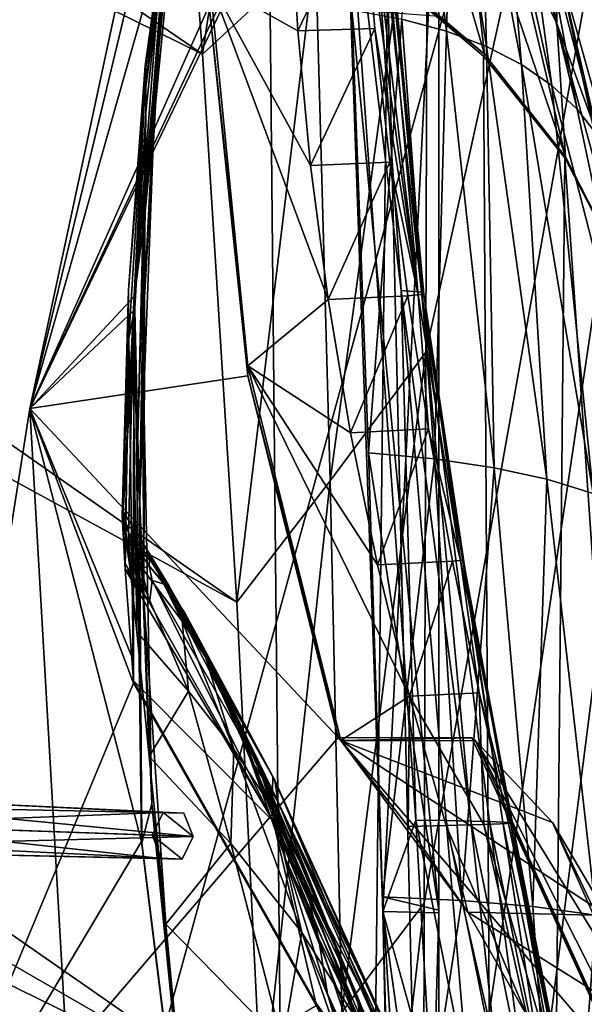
# Model space of a CAD drawing. Header units: metres. Extents: x -1004 to 0, y -808 to 0.
# Tile 113 of 135: x -84 to -42, y -238 to -164. Entities that reach past the tile are written whole.
import ezdxf

# ---------------------------------------------------------------- set-up
doc = ezdxf.new("R2010")
doc.units = ezdxf.units.M

msp = doc.modelspace()

# ---------------------------------------------------------------- linework, layer by layer
at = {"layer": 'top01'}
for points in [[(-5.519217, -35.401562, 163.059708), (-38.838268, -744.103516, 163.059708), (-52.518909, -738.401428, 163.059708)], [(-52.518909, -738.401428, 163.059708), (-52.518909, -65.543846, 163.059708), (-5.519217, -35.401562, 163.059708)], [(-5.519217, -35.401562, 2063.059814), (-52.518909, -65.543846, 2063.059814), (-52.518909, -738.401428, 2063.059814)], [(-38.838268, -744.103516, 2063.059814), (-5.519217, -35.401562, 2063.059814), (-52.518909, -738.401428, 2063.059814)], [(-52.518909, -738.401428, 163.059708), (-52.518909, -397.134613, 182.490646), (-52.518909, -65.543846, 163.059708)], [(-52.518909, -397.134613, 182.490646), (-52.518909, -313.811188, 184.444244), (-52.518909, -65.543846, 163.059708)], [(-52.518909, -65.543846, 163.059708), (-52.518909, -313.811188, 184.444244), (-52.518909, -230.718582, 189.861099)], [(-52.518909, -230.718582, 189.861099), (-52.518909, -148.071564, 198.713043), (-52.518909, -65.543846, 163.059708)], [(-52.518909, -65.543846, 2063.059814), (-52.518909, -163.642868, 2029.060913), (-52.518909, -230.515762, 2035.961548)], [(-52.518909, -230.515762, 2035.961548), (-52.518909, -297.582825, 2040.610718), (-52.518909, -65.543846, 2063.059814)], [(-52.518909, -297.582825, 2040.610718), (-52.518909, -364.768219, 2043.003296), (-52.518909, -65.543846, 2063.059814)], [(-52.518909, -65.543846, 2063.059814), (-52.518909, -364.768219, 2043.003296), (-52.518909, -431.996094, 2043.136353)], [(-52.518909, -65.543846, 2063.059814), (-52.518909, -431.996094, 2043.136353), (-52.518909, -738.401428, 2063.059814)], [(-83.119179, -192.971008, 659.163452), (-69.768143, -130.768509, 659.513062), (-83.120438, -192.977798, 619.656738)], [(-83.120438, -192.977798, 619.656738), (-69.768143, -130.768509, 659.513062), (-69.769958, -130.775925, 619.307129)], [(-83.120438, -192.977798, 619.656738), (-69.769958, -130.775925, 619.307129), (-69.702896, -162.811096, 619.305359)], [(-69.768158, -130.768585, 1566.303955), (-83.119186, -192.971069, 1566.653564), (-69.768143, -130.768509, 1606.714478)], [(-69.768143, -130.768509, 1606.714478), (-83.119186, -192.971069, 1566.653564), (-83.119179, -192.971008, 1606.364868)], [(-83.119186, -192.971069, 1566.653564), (-69.768158, -130.768585, 1566.303955), (-71.265968, -143.612976, 1566.343262)], [(-69.768143, -130.768509, 659.513062), (-83.119179, -192.971008, 659.163452), (-73.207283, -158.112686, 659.422974)], [(-83.119179, -192.971008, 1606.364868), (-65.315926, -155.040833, 1606.830566), (-69.768143, -130.768509, 1606.714478)], [(-70.137505, -136.174759, 774.361389), (-74.494354, -167.3414, 887.736755), (-69.822411, -134.113083, 887.675659)], [(-69.822411, -134.113083, 887.675659), (-74.494354, -167.3414, 887.736755), (-74.42691, -167.462708, 1000.886475)], [(-69.803375, -134.196777, 1000.864014), (-69.822411, -134.113083, 887.675659), (-74.42691, -167.462708, 1000.886475)], [(-69.803375, -134.196777, 1000.864014), (-74.42691, -167.462708, 1000.886475), (-72.660721, -153.576004, 1113.927246)], [(-73.209076, -158.108261, 661.018005), (-74.640083, -170.442398, 774.430603), (-70.137505, -136.174759, 774.361389)], [(-70.137505, -136.174759, 774.361389), (-74.640083, -170.442398, 774.430603), (-74.494354, -167.3414, 887.736755)], [(-70.649986, -140.837204, 1226.865601), (-73.051903, -159.086258, 1226.877686), (-73.657379, -167.315125, 1339.709717)], [(-71.514084, -147.411484, 1339.677979), (-70.649986, -140.837204, 1226.865601), (-73.657379, -167.315125, 1339.709717)], [(-75.284424, -184.567337, 1566.448486), (-83.119186, -192.971069, 1566.653564), (-71.265968, -143.612976, 1566.343262)], [(-75.284424, -184.567337, 1566.448486), (-71.265968, -143.612976, 1566.343262), (-75.273209, -184.565155, 1564.705811)], [(-75.273209, -184.565155, 1564.705811), (-71.265968, -143.612976, 1566.343262), (-71.296196, -143.835297, 1564.866455)], [(-75.273209, -184.565155, 1564.705811), (-71.296196, -143.835297, 1564.866455), (-72.671608, -156.160614, 1452.363159)], [(-59.636391, -148.182892, 198.698776), (-55.330883, -184.142426, 246.909286), (-58.103371, -144.408691, 251.200668)], [(-57.62244, -144.476105, 355.697174), (-54.063366, -184.480133, 379.018341), (-58.849606, -144.509827, 408.099304)], [(-58.849606, -144.509827, 408.099304), (-54.063366, -184.480133, 379.018341), (-58.183186, -154.525223, 407.419708)], [(-55.330883, -184.142426, 246.909286), (-53.799156, -184.277512, 299.623077), (-58.103371, -144.408691, 251.200668)], [(-58.103371, -144.408691, 251.200668), (-53.799156, -184.277512, 299.623077), (-57.375252, -144.442398, 303.383575)], [(-53.632545, -184.412582, 352.519806), (-57.62244, -144.476105, 355.697174), (-57.375252, -144.442398, 303.383575)], [(-54.063366, -184.480133, 379.018341), (-57.62244, -144.476105, 355.697174), (-53.632545, -184.412582, 352.519806)], [(-53.799156, -184.277512, 299.623077), (-53.632545, -184.412582, 352.519806), (-57.375252, -144.442398, 303.383575)], [(-55.292229, -145.171112, 1711.220215), (-56.600075, -160.086212, 1608.599243), (-49.095173, -166.45314, 1608.90271)], [(-55.292229, -145.171112, 1711.220215), (-49.095173, -166.45314, 1608.90271), (-50.880234, -151.002762, 1711.625244)], [(-74.47686, -178.266556, 1452.39856), (-72.671608, -156.160614, 1452.363159), (-71.514084, -147.411484, 1339.677979)], [(-74.47686, -178.266556, 1452.39856), (-71.514084, -147.411484, 1339.677979), (-73.657379, -167.315125, 1339.709717)], [(-59.636391, -148.182892, 198.698776), (-52.518909, -148.071564, 198.713043), (-56.693977, -230.627045, 189.868988)], [(-52.518909, -148.071564, 198.713043), (-52.518909, -230.718582, 189.861099), (-56.693977, -230.627045, 189.868988)], [(-56.693977, -230.627045, 189.868988), (-54.223328, -223.773712, 216.861618), (-59.636391, -148.182892, 198.698776)], [(-54.223328, -223.773712, 216.861618), (-55.330883, -184.142426, 246.909286), (-59.636391, -148.182892, 198.698776)], [(-53.940716, -148.492645, 1974.780518), (-51.930637, -164.751465, 1976.749756), (-55.289398, -163.840256, 2002.90979)], [(-53.940716, -148.492645, 1974.780518), (-51.506779, -149.776993, 1948.636963), (-51.930637, -164.751465, 1976.749756)], [(-51.506779, -149.776993, 1948.636963), (-48.941982, -165.881516, 1950.531006), (-51.930637, -164.751465, 1976.749756)], [(-48.941982, -165.881516, 1950.531006), (-51.506779, -149.776993, 1948.636963), (-49.369339, -151.283371, 1922.460327)], [(-43.027905, -174.139099, 1609.165771), (-46.9795, -157.363968, 1712.017822), (-50.880234, -151.002762, 1711.625244)], [(-49.095173, -166.45314, 1608.90271), (-43.027905, -174.139099, 1609.165771), (-50.880234, -151.002762, 1711.625244)], [(-46.321537, -167.23024, 1924.262939), (-48.941982, -165.881516, 1950.531006), (-49.369339, -151.283371, 1922.460327)], [(-49.369339, -151.283371, 1922.460327), (-47.524391, -153.011597, 1896.258423), (-46.321537, -167.23024, 1924.262939)], [(-46.9795, -157.363968, 1712.017822), (-43.68148, -164.163925, 1712.397461), (-46.048119, -151.988403, 1816.887207)], [(-43.68148, -164.163925, 1712.397461), (-43.63092, -159.52533, 1817.577148), (-46.048119, -151.988403, 1816.887207)], [(-47.524391, -153.011597, 1896.258423), (-44.065781, -168.797424, 1897.9552), (-46.321537, -167.23024, 1924.262939)], [(-47.524391, -153.011597, 1896.258423), (-45.960949, -154.961456, 1870.038818), (-44.065781, -168.797424, 1897.9552)], [(-72.660721, -153.576004, 1113.927246), (-74.521744, -177.427155, 1226.889771), (-73.051903, -159.086258, 1226.877686)], [(-72.660721, -153.576004, 1113.927246), (-74.436523, -170.819366, 1113.927246), (-74.521744, -177.427155, 1226.889771)], [(-72.660721, -153.576004, 1113.927246), (-74.42691, -167.462708, 1000.886475), (-74.436523, -170.819366, 1113.927246)], [(-63.060535, -164.729019, 512.33783), (-69.658592, -161.021835, 617.679321), (-63.637177, -154.651184, 512.664856)], [(-63.060535, -164.729019, 512.33783), (-63.637177, -154.651184, 512.664856), (-58.183186, -154.525223, 407.419708)], [(-58.183186, -154.525223, 407.419708), (-57.292171, -164.545456, 406.766693), (-63.060535, -164.729019, 512.33783)], [(-54.063366, -184.480133, 379.018341), (-57.292171, -164.545456, 406.766693), (-58.183186, -154.525223, 407.419708)], [(-65.214355, -155.633453, 1606.83374), (-65.315926, -155.040833, 1606.830566), (-83.119179, -192.971008, 1606.364868)], [(-45.960949, -154.961456, 1870.038818), (-42.164799, -170.582901, 1871.617065), (-44.065781, -168.797424, 1897.9552)], [(-42.164799, -170.582901, 1871.617065), (-45.960949, -154.961456, 1870.038818), (-44.666687, -157.132767, 1843.809082)], [(-61.087505, -576.499146, 1606.941772), (-65.214355, -155.633453, 1606.83374), (-83.119179, -192.971008, 1606.364868)], [(-75.273209, -184.565155, 1564.705811), (-72.671608, -156.160614, 1452.363159), (-74.47686, -178.266556, 1452.39856)], [(-56.344517, -160.524841, 1607.06604), (-65.214355, -155.633453, 1606.83374), (-61.087505, -576.499146, 1606.941772)], [(-43.68148, -164.163925, 1712.397461), (-46.9795, -157.363968, 1712.017822), (-43.027905, -174.139099, 1609.165771)], [(-43.63092, -159.52533, 1817.577148), (-40.60743, -172.586441, 1845.257935), (-44.666687, -157.132767, 1843.809082)], [(-40.60743, -172.586441, 1845.257935), (-42.164799, -170.582901, 1871.617065), (-44.666687, -157.132767, 1843.809082)], [(-83.119179, -192.971008, 659.163452), (-75.313202, -185.612198, 659.367859), (-73.207283, -158.112686, 659.422974)], [(-73.209076, -158.108261, 661.018005), (-73.207283, -158.112686, 659.422974), (-75.32048, -185.686371, 661.140198)], [(-73.209076, -158.108261, 661.018005), (-75.32048, -185.686371, 661.140198), (-74.640083, -170.442398, 774.430603)], [(-73.207283, -158.112686, 659.422974), (-75.313202, -185.612198, 659.367859), (-75.32048, -185.686371, 661.140198)], [(-73.051903, -159.086258, 1226.877686), (-74.681694, -187.296432, 1339.741455), (-73.657379, -167.315125, 1339.709717)], [(-73.051903, -159.086258, 1226.877686), (-74.521744, -177.427155, 1226.889771), (-74.681694, -187.296432, 1339.741455)], [(-43.63092, -159.52533, 1817.577148), (-43.68148, -164.163925, 1712.397461), (-41.096672, -171.303833, 1712.764648)], [(-40.60743, -172.586441, 1845.257935), (-43.63092, -159.52533, 1817.577148), (-39.384003, -174.807861, 1818.887329)], [(-39.384003, -174.807861, 1818.887329), (-43.63092, -159.52533, 1817.577148), (-41.096672, -171.303833, 1712.764648)], [(-46.821205, -562.338135, 1607.315308), (-56.344517, -160.524841, 1607.06604), (-61.087505, -576.499146, 1606.941772)], [(-56.600075, -160.086212, 1608.599243), (-56.344517, -160.524841, 1607.06604), (-49.095173, -166.45314, 1608.90271)], [(-56.344517, -160.524841, 1607.06604), (-49.162487, -166.60463, 1607.254028), (-49.095173, -166.45314, 1608.90271)], [(-49.162487, -166.60463, 1607.254028), (-56.344517, -160.524841, 1607.06604), (-46.821205, -562.338135, 1607.315308)], [(-69.702896, -162.811096, 619.305359), (-69.658592, -161.021835, 617.679321), (-66.806053, -189.778549, 617.38092)], [(-63.060535, -164.729019, 512.33783), (-62.116188, -174.791107, 512.02417), (-69.658592, -161.021835, 617.679321)], [(-62.116188, -174.791107, 512.02417), (-60.805546, -184.817825, 511.723846), (-69.658592, -161.021835, 617.679321)], [(-69.658592, -161.021835, 617.679321), (-60.805546, -184.817825, 511.723846), (-66.806053, -189.778549, 617.38092)], [(-66.792336, -190.537872, 619.229187), (-83.120438, -192.977798, 619.656738), (-69.702896, -162.811096, 619.305359)], [(-66.792336, -190.537872, 619.229187), (-69.702896, -162.811096, 619.305359), (-66.806053, -189.778549, 617.38092)], [(-57.781006, -196.305557, 2032.71521), (-59.017948, -163.148102, 2029.001343), (-55.289398, -163.840256, 2002.90979)], [(-52.518909, -230.515762, 2035.961548), (-59.017948, -163.148102, 2029.001343), (-57.781006, -196.305557, 2032.71521)], [(-52.518909, -230.515762, 2035.961548), (-52.518909, -163.642868, 2029.060913), (-59.017948, -163.148102, 2029.001343)], [(-52.836349, -196.75174, 2006.551758), (-57.781006, -196.305557, 2032.71521), (-55.289398, -163.840256, 2002.90979)], [(-55.289398, -163.840256, 2002.90979), (-51.930637, -164.751465, 1976.749756), (-52.836349, -196.75174, 2006.551758)], [(-41.096672, -171.303833, 1712.764648), (-43.68148, -164.163925, 1712.397461), (-38.600018, -182.832672, 1609.378662)], [(-38.600018, -182.832672, 1609.378662), (-43.68148, -164.163925, 1712.397461), (-43.027905, -174.139099, 1609.165771)], [(-57.292171, -164.545456, 406.766693), (-62.116188, -174.791107, 512.02417), (-63.060535, -164.729019, 512.33783)], [(-62.116188, -174.791107, 512.02417), (-57.292171, -164.545456, 406.766693), (-56.176659, -174.557312, 406.140259)], [(-57.292171, -164.545456, 406.766693), (-54.063366, -184.480133, 379.018341), (-56.176659, -174.557312, 406.140259)], [(-51.930637, -164.751465, 1976.749756), (-48.386391, -197.406189, 1980.285522), (-52.836349, -196.75174, 2006.551758)], [(-51.930637, -164.751465, 1976.749756), (-48.941982, -165.881516, 1950.531006), (-48.386391, -197.406189, 1980.285522)], [(-49.095173, -166.45314, 1608.90271), (-49.162487, -166.60463, 1607.254028), (-43.027905, -174.139099, 1609.165771)], [(-44.431797, -198.268723, 1953.928833), (-48.941982, -165.881516, 1950.531006), (-46.321537, -167.23024, 1924.262939)], [(-48.941982, -165.881516, 1950.531006), (-44.431797, -198.268723, 1953.928833), (-48.386391, -197.406189, 1980.285522)], [(-49.162487, -166.60463, 1607.254028), (-43.078049, -174.221146, 1607.413452), (-43.027905, -174.139099, 1609.165771)], [(-43.078049, -174.221146, 1607.413452), (-49.162487, -166.60463, 1607.254028), (-46.821205, -562.338135, 1607.315308)], [(-40.97134, -199.339172, 1927.494385), (-44.431797, -198.268723, 1953.928833), (-46.321537, -167.23024, 1924.262939)], [(-46.321537, -167.23024, 1924.262939), (-44.065781, -168.797424, 1897.9552), (-40.97134, -199.339172, 1927.494385)], [(-74.42691, -167.462708, 1000.886475), (-75.727051, -184.089584, 887.767273), (-76.135307, -200.673264, 979.185242)], [(-74.42691, -167.462708, 1000.886475), (-76.135307, -200.673264, 979.185242), (-75.402985, -188.126907, 1113.927246)], [(-74.494354, -167.3414, 887.736755), (-75.727051, -184.089584, 887.767273), (-74.42691, -167.462708, 1000.886475)], [(-74.640083, -170.442398, 774.430603), (-75.727051, -184.089584, 887.767273), (-74.494354, -167.3414, 887.736755)], [(-74.42691, -167.462708, 1000.886475), (-75.402985, -188.126907, 1113.927246), (-74.436523, -170.819366, 1113.927246)], [(-73.657379, -167.315125, 1339.709717), (-74.681694, -187.296432, 1339.741455), (-74.916039, -200.4319, 1452.43396)], [(-74.47686, -178.266556, 1452.39856), (-73.657379, -167.315125, 1339.709717), (-74.916039, -200.4319, 1452.43396)], [(-44.065781, -168.797424, 1897.9552), (-35.517284, -202.103134, 1874.442505), (-40.97134, -199.339172, 1927.494385)], [(-44.065781, -168.797424, 1897.9552), (-42.164799, -170.582901, 1871.617065), (-35.517284, -202.103134, 1874.442505)], [(-74.640083, -170.442398, 774.430603), (-75.70755, -187.702866, 774.46521), (-75.727051, -184.089584, 887.767273)], [(-75.32048, -185.686371, 661.140198), (-75.70755, -187.702866, 774.46521), (-74.640083, -170.442398, 774.430603)], [(-74.436523, -170.819366, 1113.927246), (-75.402985, -188.126907, 1113.927246), (-75.056282, -195.811066, 1226.901855)], [(-74.436523, -170.819366, 1113.927246), (-75.056282, -195.811066, 1226.901855), (-74.521744, -177.427155, 1226.889771)], [(-42.164799, -170.582901, 1871.617065), (-40.60743, -172.586441, 1845.257935), (-35.517284, -202.103134, 1874.442505)], [(-60.805546, -184.817825, 511.723846), (-62.116188, -174.791107, 512.02417), (-56.176659, -174.557312, 406.140259)], [(-56.176659, -174.557312, 406.140259), (-54.837593, -184.547668, 405.540436), (-60.805546, -184.817825, 511.723846)], [(-54.063366, -184.480133, 379.018341), (-54.837593, -184.547668, 405.540436), (-56.176659, -174.557312, 406.140259)], [(-43.078049, -174.221146, 1607.413452), (-46.821205, -562.338135, 1607.315308), (-24.081987, -448.915588, 1607.910889)], [(-43.027905, -174.139099, 1609.165771), (-43.078049, -174.221146, 1607.413452), (-38.600018, -182.832672, 1609.378662)], [(-43.078049, -174.221146, 1607.413452), (-38.620052, -182.838486, 1607.530151), (-38.600018, -182.832672, 1609.378662)], [(-38.620052, -182.838486, 1607.530151), (-43.078049, -174.221146, 1607.413452), (-24.081987, -448.915588, 1607.910889)], [(-74.521744, -177.427155, 1226.889771), (-75.056282, -195.811066, 1226.901855), (-74.584885, -207.290405, 1339.773071)], [(-74.521744, -177.427155, 1226.889771), (-74.584885, -207.290405, 1339.773071), (-74.681694, -187.296432, 1339.741455)], [(-74.916039, -200.4319, 1452.43396), (-75.273209, -184.565155, 1564.705811), (-74.47686, -178.266556, 1452.39856)], [(-75.727051, -184.089584, 887.767273), (-76.21579, -201.013702, 880.93634), (-76.135307, -200.673264, 979.185242)], [(-75.70755, -187.702866, 774.46521), (-76.21579, -201.013702, 880.93634), (-75.727051, -184.089584, 887.767273)], [(-50.132492, -223.848969, 269.877533), (-55.330883, -184.142426, 246.909286), (-51.968132, -223.81134, 243.332199)], [(-55.330883, -184.142426, 246.909286), (-54.223328, -223.773712, 216.861618), (-51.968132, -223.81134, 243.332199)], [(-53.799156, -184.277512, 299.623077), (-55.330883, -184.142426, 246.909286), (-50.132492, -223.848969, 269.877533)], [(-83.119186, -192.971069, 1566.653564), (-75.284424, -184.567337, 1566.448486), (-74.757896, -225.377197, 1566.434692)], [(-74.727684, -225.482193, 1564.438721), (-75.284424, -184.567337, 1566.448486), (-75.273209, -184.565155, 1564.705811)], [(-74.757896, -225.377197, 1566.434692), (-75.284424, -184.567337, 1566.448486), (-74.727684, -225.482193, 1564.438721)], [(-74.727684, -225.482193, 1564.438721), (-75.273209, -184.565155, 1564.705811), (-74.916039, -200.4319, 1452.43396)], [(-60.805546, -184.817825, 511.723846), (-59.130932, -194.789688, 511.436859), (-66.806053, -189.778549, 617.38092)], [(-54.837593, -184.547668, 405.540436), (-59.130932, -194.789688, 511.436859), (-60.805546, -184.817825, 511.723846)], [(-53.276527, -194.503448, 404.967255), (-59.130932, -194.789688, 511.436859), (-54.837593, -184.547668, 405.540436)], [(-54.063366, -184.480133, 379.018341), (-53.276527, -194.503448, 404.967255), (-54.837593, -184.547668, 405.540436)], [(-50.903202, -204.342819, 377.76178), (-54.063366, -184.480133, 379.018341), (-53.632545, -184.412582, 352.519806)], [(-53.276527, -194.503448, 404.967255), (-54.063366, -184.480133, 379.018341), (-50.903202, -204.342819, 377.76178)], [(-53.632545, -184.412582, 352.519806), (-53.799156, -184.277512, 299.623077), (-47.725903, -223.924225, 323.15625)], [(-47.725903, -223.924225, 323.15625), (-53.799156, -184.277512, 299.623077), (-48.717937, -223.886597, 296.488586)], [(-53.799156, -184.277512, 299.623077), (-50.132492, -223.848969, 269.877533), (-48.717937, -223.886597, 296.488586)], [(-50.903202, -204.342819, 377.76178), (-53.632545, -184.412582, 352.519806), (-50.696854, -204.273911, 351.129395)], [(-50.696854, -204.273911, 351.129395), (-53.632545, -184.412582, 352.519806), (-47.725903, -223.924225, 323.15625)], [(-83.119179, -192.971008, 659.163452), (-75.414803, -211.724411, 659.365295), (-75.313202, -185.612198, 659.367859)], [(-75.32048, -185.686371, 661.140198), (-75.313202, -185.612198, 659.367859), (-75.414803, -211.724411, 659.365295)], [(-75.32048, -185.686371, 661.140198), (-75.367706, -213.345383, 661.310913), (-75.70755, -187.702866, 774.46521)], [(-75.32048, -185.686371, 661.140198), (-75.414803, -211.724411, 659.365295), (-75.367706, -213.345383, 661.310913)], [(-76.011642, -204.557068, 782.752502), (-76.21579, -201.013702, 880.93634), (-75.70755, -187.702866, 774.46521)], [(-75.70755, -187.702866, 774.46521), (-75.98156, -205.000458, 774.499878), (-76.011642, -204.557068, 782.752502)], [(-75.367706, -213.345383, 661.310913), (-75.98156, -205.000458, 774.499878), (-75.70755, -187.702866, 774.46521)], [(-74.681694, -187.296432, 1339.741455), (-73.988403, -222.570435, 1452.46936), (-74.916039, -200.4319, 1452.43396)], [(-74.681694, -187.296432, 1339.741455), (-74.584885, -207.290405, 1339.773071), (-73.988403, -222.570435, 1452.46936)], [(-76.135307, -200.673264, 979.185242), (-75.768257, -203.559128, 1077.390259), (-75.402985, -188.126907, 1113.927246)], [(-75.402985, -188.126907, 1113.927246), (-75.768257, -203.559128, 1077.390259), (-75.114189, -209.677505, 1175.445801)], [(-75.402985, -188.126907, 1113.927246), (-75.114189, -209.677505, 1175.445801), (-75.056282, -195.811066, 1226.901855)], [(-66.792336, -190.537872, 619.229187), (-66.806053, -189.778549, 617.38092), (-59.845596, -217.811142, 616.968811)], [(-59.845596, -217.811142, 616.968811), (-66.806053, -189.778549, 617.38092), (-54.704426, -214.491684, 510.902863)], [(-66.806053, -189.778549, 617.38092), (-57.095882, -204.687408, 511.163208), (-54.704426, -214.491684, 510.902863)], [(-66.806053, -189.778549, 617.38092), (-59.130932, -194.789688, 511.436859), (-57.095882, -204.687408, 511.163208)], [(-83.120438, -192.977798, 619.656738), (-66.792336, -190.537872, 619.229187), (-60.03743, -217.585892, 619.052307)], [(-60.03743, -217.585892, 619.052307), (-66.792336, -190.537872, 619.229187), (-59.845596, -217.811142, 616.968811)], [(-83.119179, -192.971008, 1606.364868), (-93.052849, -256.107941, 1566.913696), (-93.052856, -256.108002, 1606.104736)], [(-93.052856, -256.108002, 658.90332), (-83.119179, -192.971008, 659.163452), (-93.052055, -256.101715, 619.916809)], [(-93.052856, -256.108002, 658.90332), (-75.353905, -213.525452, 659.36676), (-83.119179, -192.971008, 659.163452)], [(-83.119179, -192.971008, 1606.364868), (-93.052856, -256.108002, 1606.104736), (-61.087505, -576.499146, 1606.941772)], [(-83.119186, -192.971069, 1566.653564), (-93.052849, -256.107941, 1566.913696), (-83.119179, -192.971008, 1606.364868)], [(-93.052849, -256.107941, 1566.913696), (-83.119186, -192.971069, 1566.653564), (-74.757896, -225.377197, 1566.434692)], [(-93.052055, -256.101715, 619.916809), (-83.119179, -192.971008, 659.163452), (-83.120438, -192.977798, 619.656738)], [(-93.052055, -256.101715, 619.916809), (-83.120438, -192.977798, 619.656738), (-60.03743, -217.585892, 619.052307)], [(-75.353905, -213.525452, 659.36676), (-75.414803, -211.724411, 659.365295), (-83.119179, -192.971008, 659.163452)], [(-59.130932, -194.789688, 511.436859), (-53.276527, -194.503448, 404.967255), (-57.095882, -204.687408, 511.163208)], [(-57.095882, -204.687408, 511.163208), (-53.276527, -194.503448, 404.967255), (-51.495834, -204.411743, 404.420715)], [(-51.495834, -204.411743, 404.420715), (-53.276527, -194.503448, 404.967255), (-50.903202, -204.342819, 377.76178)], [(-75.114189, -209.677505, 1175.445801), (-74.174255, -219.0168, 1273.244629), (-75.056282, -195.811066, 1226.901855)], [(-75.056282, -195.811066, 1226.901855), (-74.174255, -219.0168, 1273.244629), (-74.584885, -207.290405, 1339.773071)], [(-56.725868, -229.523438, 2035.875732), (-57.781006, -196.305557, 2032.71521), (-52.836349, -196.75174, 2006.551758)], [(-56.725868, -229.523438, 2035.875732), (-52.518909, -230.515762, 2035.961548), (-57.781006, -196.305557, 2032.71521)], [(-50.804909, -229.783447, 2009.645752), (-56.725868, -229.523438, 2035.875732), (-52.836349, -196.75174, 2006.551758)], [(-52.836349, -196.75174, 2006.551758), (-48.386391, -197.406189, 1980.285522), (-50.804909, -229.783447, 2009.645752)], [(-48.386391, -197.406189, 1980.285522), (-45.480122, -230.235611, 1983.284302), (-50.804909, -229.783447, 2009.645752)], [(-48.386391, -197.406189, 1980.285522), (-44.431797, -198.268723, 1953.928833), (-45.480122, -230.235611, 1983.284302)], [(-44.431797, -198.268723, 1953.928833), (-40.752594, -230.879761, 1956.806641), (-45.480122, -230.235611, 1983.284302)], [(-40.752594, -230.879761, 1956.806641), (-44.431797, -198.268723, 1953.928833), (-40.97134, -199.339172, 1927.494385)], [(-76.21579, -201.013702, 880.93634), (-75.729904, -202.286423, 883.330261), (-76.135307, -200.673264, 979.185242)], [(-76.011642, -204.557068, 782.752502), (-75.547493, -205.294037, 782.752502), (-76.21579, -201.013702, 880.93634)], [(-75.547493, -205.294037, 782.752502), (-75.729904, -202.286423, 883.330261), (-76.21579, -201.013702, 880.93634)], [(-75.729904, -202.286423, 883.330261), (-74.384476, -203.480026, 983.790771), (-76.135307, -200.673264, 979.185242)], [(-76.135307, -200.673264, 979.185242), (-74.384476, -203.480026, 983.790771), (-75.768257, -203.559128, 1077.390259)], [(-73.988403, -222.570435, 1452.46936), (-74.727684, -225.482193, 1564.438721), (-74.916039, -200.4319, 1452.43396)], [(-75.729904, -202.286423, 883.330261), (-75.547493, -205.294037, 782.752502), (-75.387581, -204.106827, 833.001709)], [(-75.729904, -202.286423, 883.330261), (-75.387581, -204.106827, 833.001709), (-75.065765, -203.505554, 883.237183)], [(-75.065765, -203.505554, 883.237183), (-73.537125, -204.868011, 983.657532), (-75.729904, -202.286423, 883.330261)], [(-73.537125, -204.868011, 983.657532), (-74.384476, -203.480026, 983.790771), (-75.729904, -202.286423, 883.330261)], [(-74.384476, -203.480026, 983.790771), (-71.71508, -208.881393, 1083.464233), (-75.768257, -203.559128, 1077.390259)], [(-71.253662, -214.136566, 1181.624512), (-75.114189, -209.677505, 1175.445801), (-75.768257, -203.559128, 1077.390259)], [(-75.768257, -203.559128, 1077.390259), (-71.71508, -208.881393, 1083.464233), (-71.253662, -214.136566, 1181.624512)], [(-75.387581, -204.106827, 833.001709), (-74.765327, -204.940628, 832.987793), (-75.065765, -203.505554, 883.237183)], [(-74.765327, -204.940628, 832.987793), (-74.176224, -204.741989, 883.144043), (-75.065765, -203.505554, 883.237183)], [(-74.176224, -204.741989, 883.144043), (-74.152061, -204.229996, 933.422974), (-75.065765, -203.505554, 883.237183)], [(-75.065765, -203.505554, 883.237183), (-74.152061, -204.229996, 933.422974), (-73.537125, -204.868011, 983.657532)], [(-74.384476, -203.480026, 983.790771), (-73.537125, -204.868011, 983.657532), (-71.71508, -208.881393, 1083.464233)], [(-75.547493, -205.294037, 782.752502), (-76.011642, -204.557068, 782.752502), (-75.98156, -205.000458, 774.499878)], [(-75.547493, -205.294037, 782.752502), (-75.085236, -206.032211, 782.752502), (-75.387581, -204.106827, 833.001709)], [(-75.387581, -204.106827, 833.001709), (-75.085236, -206.032211, 782.752502), (-74.624908, -206.771591, 782.752502)], [(-75.387581, -204.106827, 833.001709), (-74.624908, -206.771591, 782.752502), (-74.765327, -204.940628, 832.987793)], [(-74.765327, -204.940628, 832.987793), (-73.96949, -205.855392, 832.854248), (-74.176224, -204.741989, 883.144043)], [(-74.176224, -204.741989, 883.144043), (-72.906235, -206.174774, 933.230469), (-74.152061, -204.229996, 933.422974)], [(-73.96949, -205.855392, 832.854248), (-73.060448, -206.125046, 882.974976), (-74.176224, -204.741989, 883.144043)], [(-74.176224, -204.741989, 883.144043), (-73.060448, -206.125046, 882.974976), (-72.906235, -206.174774, 933.230469)], [(-72.906235, -206.174774, 933.230469), (-72.69725, -206.282669, 983.524353), (-74.152061, -204.229996, 933.422974)], [(-74.152061, -204.229996, 933.422974), (-72.69725, -206.282669, 983.524353), (-73.537125, -204.868011, 983.657532)], [(-54.704426, -214.491684, 510.902863), (-57.095882, -204.687408, 511.163208), (-51.495834, -204.411743, 404.420715)], [(-54.704426, -214.491684, 510.902863), (-51.495834, -204.411743, 404.420715), (-49.498215, -214.259628, 403.900818)], [(-49.498215, -214.259628, 403.900818), (-51.495834, -204.411743, 404.420715), (-50.903202, -204.342819, 377.76178)], [(-47.013565, -223.999496, 376.624908), (-50.903202, -204.342819, 377.76178), (-50.696854, -204.273911, 351.129395)], [(-49.498215, -214.259628, 403.900818), (-50.903202, -204.342819, 377.76178), (-47.013565, -223.999496, 376.624908)], [(-47.15744, -223.961868, 349.871399), (-50.696854, -204.273911, 351.129395), (-47.725903, -223.924225, 323.15625)], [(-47.15744, -223.961868, 349.871399), (-47.013565, -223.999496, 376.624908), (-50.696854, -204.273911, 351.129395)], [(-64.905945, -223.850052, 777.909851), (-74.16655, -207.512161, 782.752502), (-75.98156, -205.000458, 774.499878)], [(-74.16655, -207.512161, 782.752502), (-74.624908, -206.771591, 782.752502), (-75.98156, -205.000458, 774.499878)], [(-75.98156, -205.000458, 774.499878), (-74.624908, -206.771591, 782.752502), (-75.085236, -206.032211, 782.752502)], [(-75.085236, -206.032211, 782.752502), (-75.547493, -205.294037, 782.752502), (-75.98156, -205.000458, 774.499878)], [(-75.98156, -205.000458, 774.499878), (-75.367706, -213.345383, 661.310913), (-64.905945, -223.850052, 777.909851)], [(-74.624908, -206.771591, 782.752502), (-74.16655, -207.512161, 782.752502), (-74.765327, -204.940628, 832.987793)], [(-74.765327, -204.940628, 832.987793), (-74.16655, -207.512161, 782.752502), (-73.96949, -205.855392, 832.854248)], [(-72.69725, -206.282669, 983.524353), (-70.757858, -209.670563, 1033.501953), (-73.537125, -204.868011, 983.657532)], [(-73.537125, -204.868011, 983.657532), (-70.757858, -209.670563, 1033.501953), (-69.959854, -211.586655, 1083.3927)], [(-73.537125, -204.868011, 983.657532), (-69.959854, -211.586655, 1083.3927), (-71.71508, -208.881393, 1083.464233)], [(-73.96949, -205.855392, 832.854248), (-74.16655, -207.512161, 782.752502), (-64.905945, -223.850052, 777.909851)], [(-73.060448, -206.125046, 882.974976), (-73.96949, -205.855392, 832.854248), (-64.968658, -221.549545, 835.97522)], [(-64.968658, -221.549545, 835.97522), (-73.96949, -205.855392, 832.854248), (-64.905945, -223.850052, 777.909851)], [(-71.502823, -208.328186, 933.032837), (-73.060448, -206.125046, 882.974976), (-64.930359, -220.528458, 893.799927)], [(-64.930359, -220.528458, 893.799927), (-73.060448, -206.125046, 882.974976), (-64.968658, -221.549545, 835.97522)], [(-73.060448, -206.125046, 882.974976), (-71.502823, -208.328186, 933.032837), (-72.906235, -206.174774, 933.230469)], [(-72.906235, -206.174774, 933.230469), (-71.502823, -208.328186, 933.032837), (-70.209404, -210.812698, 983.124756)], [(-71.031517, -209.241791, 983.257935), (-72.906235, -206.174774, 933.230469), (-70.209404, -210.812698, 983.124756)], [(-72.906235, -206.174774, 933.230469), (-71.031517, -209.241791, 983.257935), (-72.69725, -206.282669, 983.524353)], [(-71.031517, -209.241791, 983.257935), (-70.757858, -209.670563, 1033.501953), (-72.69725, -206.282669, 983.524353)], [(-74.174255, -219.0168, 1273.244629), (-72.950439, -231.555984, 1370.681274), (-74.584885, -207.290405, 1339.773071)], [(-74.584885, -207.290405, 1339.773071), (-72.950439, -231.555984, 1370.681274), (-73.988403, -222.570435, 1452.46936)], [(-64.792534, -220.7939, 951.365112), (-70.681068, -209.82666, 953.997986), (-71.502823, -208.328186, 933.032837)], [(-64.792534, -220.7939, 951.365112), (-71.502823, -208.328186, 933.032837), (-64.930359, -220.528458, 893.799927)], [(-71.502823, -208.328186, 933.032837), (-70.681068, -209.82666, 953.997986), (-70.209404, -210.812698, 983.124756)], [(-71.71508, -208.881393, 1083.464233), (-67.842667, -218.464386, 1181.871582), (-71.253662, -214.136566, 1181.624512)], [(-69.959854, -211.586655, 1083.3927), (-67.842667, -218.464386, 1181.871582), (-71.71508, -208.881393, 1083.464233)], [(-74.174255, -219.0168, 1273.244629), (-75.114189, -209.677505, 1175.445801), (-71.253662, -214.136566, 1181.624512)], [(-70.757858, -209.670563, 1033.501953), (-71.031517, -209.241791, 983.257935), (-68.636429, -213.957779, 1033.23645)], [(-68.636429, -213.957779, 1033.23645), (-71.031517, -209.241791, 983.257935), (-70.209404, -210.812698, 983.124756)], [(-69.959854, -211.586655, 1083.3927), (-70.757858, -209.670563, 1033.501953), (-68.383636, -214.406219, 1083.321045)], [(-68.383636, -214.406219, 1083.321045), (-70.757858, -209.670563, 1033.501953), (-68.636429, -213.957779, 1033.23645)], [(-69.728119, -211.758621, 975.920471), (-70.681068, -209.82666, 953.997986), (-64.792534, -220.7939, 951.365112)], [(-70.681068, -209.82666, 953.997986), (-69.728119, -211.758621, 975.920471), (-70.209404, -210.812698, 983.124756)], [(-70.209404, -210.812698, 983.124756), (-69.728119, -211.758621, 975.920471), (-67.705238, -216.213501, 1033.103638)], [(-70.209404, -210.812698, 983.124756), (-67.705238, -216.213501, 1033.103638), (-68.636429, -213.957779, 1033.23645)], [(-75.414803, -211.724411, 659.365295), (-75.353905, -213.525452, 659.36676), (-75.367706, -213.345383, 661.310913)], [(-64.86657, -223.091675, 1182.118774), (-69.959854, -211.586655, 1083.3927), (-65.595284, -220.505463, 1132.960938)], [(-65.595284, -220.505463, 1132.960938), (-69.959854, -211.586655, 1083.3927), (-68.383636, -214.406219, 1083.321045)], [(-69.959854, -211.586655, 1083.3927), (-64.86657, -223.091675, 1182.118774), (-67.842667, -218.464386, 1181.871582)], [(-66.619644, -219.202042, 1037.530762), (-69.728119, -211.758621, 975.920471), (-64.559135, -222.356705, 1008.643982)], [(-64.559135, -222.356705, 1008.643982), (-69.728119, -211.758621, 975.920471), (-64.792534, -220.7939, 951.365112)], [(-69.728119, -211.758621, 975.920471), (-66.619644, -219.202042, 1037.530762), (-67.705238, -216.213501, 1033.103638)], [(-61.692734, -237.660721, 659.724487), (-75.353905, -213.525452, 659.36676), (-93.052856, -256.108002, 658.90332)], [(-75.367706, -213.345383, 661.310913), (-61.705128, -237.458908, 661.914551), (-64.905945, -223.850052, 777.909851)], [(-75.367706, -213.345383, 661.310913), (-75.353905, -213.525452, 659.36676), (-61.705128, -237.458908, 661.914551)], [(-75.353905, -213.525452, 659.36676), (-61.692734, -237.660721, 659.724487), (-61.705128, -237.458908, 661.914551)], [(-68.079826, -225.538193, 1278.464844), (-74.174255, -219.0168, 1273.244629), (-71.253662, -214.136566, 1181.624512)], [(-71.253662, -214.136566, 1181.624512), (-67.842667, -218.464386, 1181.871582), (-68.079826, -225.538193, 1278.464844)], [(-67.705238, -216.213501, 1033.103638), (-65.794785, -220.349823, 1083.177856), (-68.636429, -213.957779, 1033.23645)], [(-68.636429, -213.957779, 1033.23645), (-65.794785, -220.349823, 1083.177856), (-68.383636, -214.406219, 1083.321045)], [(-49.135563, -224.112381, 457.023834), (-54.704426, -214.491684, 510.902863), (-49.498215, -214.259628, 403.900818)], [(-49.135563, -224.112381, 457.023834), (-49.498215, -214.259628, 403.900818), (-47.29475, -224.037125, 403.407593)], [(-47.29475, -224.037125, 403.407593), (-49.498215, -214.259628, 403.900818), (-47.013565, -223.999496, 376.624908)], [(-65.794785, -220.349823, 1083.177856), (-65.595284, -220.505463, 1132.960938), (-68.383636, -214.406219, 1083.321045)], [(-54.704426, -214.491684, 510.902863), (-54.818283, -224.262909, 564.288025), (-59.845596, -217.811142, 616.968811)], [(-51.973179, -224.187637, 510.655914), (-54.818283, -224.262909, 564.288025), (-54.704426, -214.491684, 510.902863)], [(-49.135563, -224.112381, 457.023834), (-51.973179, -224.187637, 510.655914), (-54.704426, -214.491684, 510.902863)], [(-67.705238, -216.213501, 1033.103638), (-66.619644, -219.202042, 1037.530762), (-64.795174, -223.453766, 1083.106323)], [(-67.705238, -216.213501, 1033.103638), (-64.795174, -223.453766, 1083.106323), (-65.794785, -220.349823, 1083.177856)], [(-93.052055, -256.101715, 619.916809), (-60.03743, -217.585892, 619.052307), (-38.671581, -242.491882, 618.492798)], [(-38.671581, -242.491882, 618.492798), (-60.03743, -217.585892, 619.052307), (-50.042717, -217.612686, 618.790588)], [(-50.042717, -217.612686, 618.790588), (-60.03743, -217.585892, 619.052307), (-59.845596, -217.811142, 616.968811)], [(-49.766037, -217.8508, 616.62146), (-50.042717, -217.612686, 618.790588), (-59.845596, -217.811142, 616.968811)], [(-49.766037, -217.8508, 616.62146), (-59.845596, -217.811142, 616.968811), (-44.011456, -223.943481, 565.104004)], [(-59.845596, -217.811142, 616.968811), (-39.918972, -230.914551, 513.539063), (-44.011456, -223.943481, 565.104004)], [(-59.845596, -217.811142, 616.968811), (-50.352909, -230.658478, 514.704468), (-39.918972, -230.914551, 513.539063)], [(-54.818283, -224.262909, 564.288025), (-50.352909, -230.658478, 514.704468), (-59.845596, -217.811142, 616.968811)], [(-38.671581, -242.491882, 618.492798), (-50.042717, -217.612686, 618.790588), (-38.403587, -242.772812, 616.093445)], [(-38.403587, -242.772812, 616.093445), (-50.042717, -217.612686, 618.790588), (-49.766037, -217.8508, 616.62146)], [(-38.829712, -235.654251, 564.478149), (-36.272415, -244.602173, 590.318176), (-49.766037, -217.8508, 616.62146)], [(-36.272415, -244.602173, 590.318176), (-38.403587, -242.772812, 616.093445), (-49.766037, -217.8508, 616.62146)], [(-49.766037, -217.8508, 616.62146), (-44.011456, -223.943481, 565.104004), (-38.829712, -235.654251, 564.478149)], [(-67.842667, -218.464386, 1181.871582), (-62.762981, -232.177826, 1279.087769), (-68.079826, -225.538193, 1278.464844)], [(-64.86657, -223.091675, 1182.118774), (-62.762981, -232.177826, 1279.087769), (-67.842667, -218.464386, 1181.871582)], [(-72.950439, -231.555984, 1370.681274), (-74.174255, -219.0168, 1273.244629), (-68.079826, -225.538193, 1278.464844)], [(-64.000954, -226.63121, 1083.03479), (-66.619644, -219.202042, 1037.530762), (-64.236031, -225.230896, 1065.612671)], [(-64.236031, -225.230896, 1065.612671), (-66.619644, -219.202042, 1037.530762), (-64.559135, -222.356705, 1008.643982)], [(-66.619644, -219.202042, 1037.530762), (-64.000954, -226.63121, 1083.03479), (-64.795174, -223.453766, 1083.106323)], [(-64.795174, -223.453766, 1083.106323), (-62.536533, -228.453506, 1133.087402), (-65.794785, -220.349823, 1083.177856)], [(-65.794785, -220.349823, 1083.177856), (-62.536533, -228.453506, 1133.087402), (-65.595284, -220.505463, 1132.960938)], [(-62.536533, -228.453506, 1133.087402), (-60.326073, -233.051102, 1182.613037), (-65.595284, -220.505463, 1132.960938)], [(-65.595284, -220.505463, 1132.960938), (-60.326073, -233.051102, 1182.613037), (-62.353035, -227.97049, 1182.365845)], [(-62.353035, -227.97049, 1182.365845), (-64.86657, -223.091675, 1182.118774), (-65.595284, -220.505463, 1132.960938)], [(-64.930359, -220.528458, 893.799927), (-64.968658, -221.549545, 835.97522), (-56.213829, -239.717316, 894.298889)], [(-56.213829, -239.717316, 894.298889), (-55.89949, -240.647949, 951.680603), (-64.930359, -220.528458, 893.799927)], [(-55.89949, -240.647949, 951.680603), (-64.792534, -220.7939, 951.365112), (-64.930359, -220.528458, 893.799927)], [(-64.559135, -222.356705, 1008.643982), (-64.792534, -220.7939, 951.365112), (-55.346619, -243.115356, 1008.777649)], [(-64.792534, -220.7939, 951.365112), (-55.89949, -240.647949, 951.680603), (-55.346619, -243.115356, 1008.777649)], [(-64.968658, -221.549545, 835.97522), (-56.283062, -240.294846, 836.599487), (-56.213829, -239.717316, 894.298889)], [(-64.968658, -221.549545, 835.97522), (-64.905945, -223.850052, 777.909851), (-56.283062, -240.294846, 836.599487)], [(-64.236031, -225.230896, 1065.612671), (-64.559135, -222.356705, 1008.643982), (-54.564983, -247.1586, 1065.625244)], [(-64.559135, -222.356705, 1008.643982), (-55.346619, -243.115356, 1008.777649), (-54.564983, -247.1586, 1065.625244)], [(-69.664886, -266.084503, 1564.066162), (-74.727684, -225.482193, 1564.438721), (-73.988403, -222.570435, 1452.46936)], [(-71.445786, -247.262039, 1467.654785), (-69.664886, -266.084503, 1564.066162), (-73.988403, -222.570435, 1452.46936)], [(-72.950439, -231.555984, 1370.681274), (-71.445786, -247.262039, 1467.654785), (-73.988403, -222.570435, 1452.46936)], [(-62.353035, -227.97049, 1182.365845), (-58.667885, -236.79837, 1231.508057), (-64.86657, -223.091675, 1182.118774)], [(-58.667885, -236.79837, 1231.508057), (-58.246365, -239.360123, 1279.710571), (-64.86657, -223.091675, 1182.118774)], [(-64.86657, -223.091675, 1182.118774), (-58.246365, -239.360123, 1279.710571), (-62.762981, -232.177826, 1279.087769)], [(-64.905945, -223.850052, 777.909851), (-61.705128, -237.458908, 661.914551), (-55.680901, -245.92569, 720.062378)], [(-64.905945, -223.850052, 777.909851), (-56.104706, -242.364822, 778.537842), (-56.283062, -240.294846, 836.599487)], [(-56.104706, -242.364822, 778.537842), (-64.905945, -223.850052, 777.909851), (-55.680901, -245.92569, 720.062378)], [(-64.795174, -223.453766, 1083.106323), (-64.000954, -226.63121, 1083.03479), (-61.513775, -232.578918, 1133.150513)], [(-64.795174, -223.453766, 1083.106323), (-61.513775, -232.578918, 1133.150513), (-62.536533, -228.453506, 1133.087402)], [(-53.091522, -243.634964, 215.256165), (-54.223328, -223.773712, 216.861618), (-56.693977, -230.627045, 189.868988)], [(-51.968132, -223.81134, 243.332199), (-54.223328, -223.773712, 216.861618), (-50.30164, -243.637115, 241.812042)], [(-54.223328, -223.773712, 216.861618), (-53.091522, -243.634964, 215.256165), (-50.30164, -243.637115, 241.812042)], [(-47.965538, -243.639282, 268.448761), (-51.968132, -223.81134, 243.332199), (-50.30164, -243.637115, 241.812042)], [(-50.132492, -223.848969, 269.877533), (-51.968132, -223.81134, 243.332199), (-47.965538, -243.639282, 268.448761)], [(-48.717937, -223.886597, 296.488586), (-50.132492, -223.848969, 269.877533), (-46.084873, -243.641449, 295.156525)], [(-50.132492, -223.848969, 269.877533), (-47.965538, -243.639282, 268.448761), (-46.084873, -243.641449, 295.156525)], [(-46.084873, -243.641449, 295.156525), (-44.66119, -243.643616, 321.925568), (-48.717937, -223.886597, 296.488586)], [(-44.66119, -243.643616, 321.925568), (-47.725903, -223.924225, 323.15625), (-48.717937, -223.886597, 296.488586)], [(-43.695637, -243.645767, 348.745941), (-47.725903, -223.924225, 323.15625), (-44.66119, -243.643616, 321.925568)], [(-43.695637, -243.645767, 348.745941), (-47.15744, -223.961868, 349.871399), (-47.725903, -223.924225, 323.15625)], [(-43.189301, -243.647934, 375.607788), (-47.15744, -223.961868, 349.871399), (-43.695637, -243.645767, 348.745941)], [(-47.013565, -223.999496, 376.624908), (-47.15744, -223.961868, 349.871399), (-43.189301, -243.647934, 375.607788)], [(-44.011456, -223.943481, 565.104004), (-36.87492, -238.923447, 538.545532), (-38.829712, -235.654251, 564.478149)], [(-44.011456, -223.943481, 565.104004), (-39.918972, -230.914551, 513.539063), (-36.87492, -238.923447, 538.545532)], [(-50.352909, -230.658478, 514.704468), (-54.818283, -224.262909, 564.288025), (-51.973179, -224.187637, 510.655914)], [(-45.934155, -238.407028, 463.695099), (-51.973179, -224.187637, 510.655914), (-49.135563, -224.112381, 457.023834)], [(-45.934155, -238.407028, 463.695099), (-50.352909, -230.658478, 514.704468), (-51.973179, -224.187637, 510.655914)], [(-42.583755, -247.049744, 412.72525), (-49.135563, -224.112381, 457.023834), (-47.29475, -224.037125, 403.407593)], [(-42.583755, -247.049744, 412.72525), (-45.934155, -238.407028, 463.695099), (-49.135563, -224.112381, 457.023834)], [(-47.29475, -224.037125, 403.407593), (-47.013565, -223.999496, 376.624908), (-43.1427, -243.650101, 402.501221)], [(-42.583755, -247.049744, 412.72525), (-47.29475, -224.037125, 403.407593), (-43.1427, -243.650101, 402.501221)], [(-43.1427, -243.650101, 402.501221), (-47.013565, -223.999496, 376.624908), (-43.189301, -243.647934, 375.607788)], [(-74.757896, -225.377197, 1566.434692), (-69.749619, -265.843018, 1566.304443), (-93.052849, -256.107941, 1566.913696)], [(-69.749619, -265.843018, 1566.304443), (-74.757896, -225.377197, 1566.434692), (-69.664886, -266.084503, 1564.066162)], [(-69.664886, -266.084503, 1564.066162), (-74.757896, -225.377197, 1566.434692), (-74.727684, -225.482193, 1564.438721)], [(-54.564983, -247.1586, 1065.625244), (-64.000954, -226.63121, 1083.03479), (-64.236031, -225.230896, 1065.612671)], [(-64.199196, -240.456833, 1374.319824), (-72.950439, -231.555984, 1370.681274), (-68.079826, -225.538193, 1278.464844)], [(-68.079826, -225.538193, 1278.464844), (-62.762981, -232.177826, 1279.087769), (-64.199196, -240.456833, 1374.319824)], [(-60.837276, -236.764648, 1133.213501), (-64.000954, -226.63121, 1083.03479), (-53.57111, -252.839172, 1122.270264)], [(-64.000954, -226.63121, 1083.03479), (-54.564983, -247.1586, 1065.625244), (-53.57111, -252.839172, 1122.270264)], [(-64.000954, -226.63121, 1083.03479), (-60.837276, -236.764648, 1133.213501), (-61.513775, -232.578918, 1133.150513)], [(-60.326073, -233.051102, 1182.613037), (-58.667885, -236.79837, 1231.508057), (-62.353035, -227.97049, 1182.365845)], [(-62.536533, -228.453506, 1133.087402), (-61.513775, -232.578918, 1133.150513), (-58.801285, -238.280746, 1182.860107)], [(-62.536533, -228.453506, 1133.087402), (-58.801285, -238.280746, 1182.860107), (-60.326073, -233.051102, 1182.613037)], [(-55.853367, -262.805481, 2038.482666), (-56.725868, -229.523438, 2035.875732), (-50.804909, -229.783447, 2009.645752)], [(-55.853367, -262.805481, 2038.482666), (-52.518909, -297.582825, 2040.610718), (-56.725868, -229.523438, 2035.875732)], [(-52.518909, -297.582825, 2040.610718), (-52.518909, -230.515762, 2035.961548), (-56.725868, -229.523438, 2035.875732)], [(-43.215179, -263.229675, 1985.746338), (-55.853367, -262.805481, 2038.482666), (-50.804909, -229.783447, 2009.645752)], [(-50.804909, -229.783447, 2009.645752), (-45.480122, -230.235611, 1983.284302), (-43.215179, -263.229675, 1985.746338)], [(-45.480122, -230.235611, 1983.284302), (-40.752594, -230.879761, 1956.806641), (-43.215179, -263.229675, 1985.746338)], [(-56.693977, -230.627045, 189.868988), (-52.518909, -230.718582, 189.861099), (-54.875328, -313.773682, 184.445908)], [(-52.107975, -263.531952, 213.839966), (-56.693977, -230.627045, 189.868988), (-54.875328, -313.773682, 184.445908)], [(-52.107975, -263.531952, 213.839966), (-53.091522, -243.634964, 215.256165), (-56.693977, -230.627045, 189.868988)], [(-52.518909, -230.718582, 189.861099), (-52.518909, -313.811188, 184.444244), (-54.875328, -313.773682, 184.445908)], [(-50.352909, -230.658478, 514.704468), (-37.546722, -238.666245, 462.644073), (-39.918972, -230.914551, 513.539063)], [(-50.352909, -230.658478, 514.704468), (-45.934155, -238.407028, 463.695099), (-37.546722, -238.666245, 462.644073)], [(-43.215179, -263.229675, 1985.746338), (-40.752594, -230.879761, 1956.806641), (-33.278763, -264.336273, 1932.462891)], [(-64.199196, -240.456833, 1374.319824), (-71.445786, -247.262039, 1467.654785), (-72.950439, -231.555984, 1370.681274)], [(-62.762981, -232.177826, 1279.087769), (-56.629532, -249.963226, 1375.161987), (-64.199196, -240.456833, 1374.319824)], [(-58.246365, -239.360123, 1279.710571), (-53.313782, -255.047226, 1375.58313), (-62.762981, -232.177826, 1279.087769)], [(-62.762981, -232.177826, 1279.087769), (-53.313782, -255.047226, 1375.58313), (-56.629532, -249.963226, 1375.161987)], [(-61.513775, -232.578918, 1133.150513), (-60.837276, -236.764648, 1133.213501), (-57.79034, -243.605713, 1183.1073)], [(-61.513775, -232.578918, 1133.150513), (-57.79034, -243.605713, 1183.1073), (-58.801285, -238.280746, 1182.860107)], [(-58.801285, -238.280746, 1182.860107), (-56.284927, -243.224609, 1231.949829), (-60.326073, -233.051102, 1182.613037)], [(-60.326073, -233.051102, 1182.613037), (-56.284927, -243.224609, 1231.949829), (-58.667885, -236.79837, 1231.508057)], [(-57.825356, -247.10614, 1176.225342), (-60.837276, -236.764648, 1133.213501), (-53.57111, -252.839172, 1122.270264)], [(-60.837276, -236.764648, 1133.213501), (-57.825356, -247.10614, 1176.225342), (-57.79034, -243.605713, 1183.1073)], [(-56.284927, -243.224609, 1231.949829), (-54.587883, -246.980789, 1280.333496), (-58.667885, -236.79837, 1231.508057)], [(-58.667885, -236.79837, 1231.508057), (-54.587883, -246.980789, 1280.333496), (-58.246365, -239.360123, 1279.710571)], [(-61.705128, -237.458908, 661.914551), (-49.762966, -262.467957, 662.447754), (-55.680901, -245.92569, 720.062378)], [(-61.705128, -237.458908, 661.914551), (-61.692734, -237.660721, 659.724487), (-49.762966, -262.467957, 662.447754)]]:
    msp.add_3dface(points, dxfattribs=at)
at = {"layer": 'top0123411'}
for points in [[(-10, -10, 90), (-502.018646, -625.846375, 90), (-994.037292, -10, 90)], [(-494.003571, -626.560364, 90), (-502.018646, -625.846375, 90), (-10, -10, 90)], [(-485.779327, -628.854126, 90), (-494.003571, -626.560364, 90), (-10, -10, 90)], [(-477.800262, -632.855408, 90), (-485.779327, -628.854126, 90), (-10, -10, 90)], [(-10, -10, 90), (-470.61264, -638.481506, 90), (-477.800262, -632.855408, 90)], [(-217.024689, -763.271118, 90), (-470.61264, -638.481506, 90), (-10, -10, 90)], [(-10.00001, -794.032166, 90), (-217.024689, -763.271118, 90), (-10, -10, 90)], [(-53.739807, -314.006897, 163.059708), (-53.781029, -397.188965, 163.059708), (-16.461397, -20.921553, 163.059708)], [(-16.461397, -20.921553, 163.059708), (-53.781029, -397.188965, 163.059708), (-16.461384, -783.110596, 163.059708)], [(-53.681244, -271.463379, 163.059708), (-53.739807, -314.006897, 163.059708), (-16.461397, -20.921553, 163.059708)], [(-16.461397, -20.921553, 163.059708), (-53.600178, -229.999771, 163.059708), (-53.681244, -271.463379, 163.059708)], [(-53.498283, -188.771317, 163.059708), (-53.600178, -229.999771, 163.059708), (-16.461397, -20.921553, 163.059708)], [(-53.369865, -144.706863, 163.059708), (-53.498283, -188.771317, 163.059708), (-16.461397, -20.921553, 163.059708)], [(-211.891357, -69.16288, 118.815819), (-261.255157, -72.276657, 118.761467), (-70.201569, -166.471344, 117.117294)], [(-73.104225, -128.088638, 117.787262), (-211.891357, -69.16288, 118.815819), (-70.201569, -166.471344, 117.117294)], [(-261.255157, -72.276657, 118.761467), (-310.910522, -74.838074, 118.716759), (-67.634972, -207.468338, 116.401688)], [(-70.201569, -166.471344, 117.117294), (-261.255157, -72.276657, 118.761467), (-67.634972, -207.468338, 116.401688)], [(-310.910522, -74.838074, 118.716759), (-357.917725, -76.72718, 118.683784), (-65.746979, -245.352539, 115.740417)], [(-67.634972, -207.468338, 116.401688), (-310.910522, -74.838074, 118.716759), (-65.746979, -245.352539, 115.740417)], [(-65.746979, -245.352539, 115.740417), (-357.917725, -76.72718, 118.683784), (-406.245697, -78.120522, 118.659462)], [(-406.245697, -78.120522, 118.659462), (-490.16217, -606.131226, 109.443001), (-63.32338, -322.340668, 114.396584)], [(-63.32338, -322.340668, 114.396584), (-64.29863, -283.87738, 115.067963), (-406.245697, -78.120522, 118.659462)], [(-64.29863, -283.87738, 115.067963), (-65.746979, -245.352539, 115.740417), (-406.245697, -78.120522, 118.659462)], [(-63.021633, -118.897514, 140.40979), (-73.104225, -128.088638, 117.787262), (-70.201569, -166.471344, 117.117294)], [(-63.021633, -118.897514, 140.40979), (-70.201569, -166.471344, 117.117294), (-61.732689, -158.634949, 139.923874)], [(-60.643456, -198.384567, 139.457809), (-53.369865, -144.706863, 163.059708), (-61.732689, -158.634949, 139.923874)], [(-53.498283, -188.771317, 163.059708), (-53.369865, -144.706863, 163.059708), (-60.643456, -198.384567, 139.457809)], [(-70.201569, -166.471344, 117.117294), (-67.634972, -207.468338, 116.401688), (-61.732689, -158.634949, 139.923874)], [(-61.732689, -158.634949, 139.923874), (-67.634972, -207.468338, 116.401688), (-60.643456, -198.384567, 139.457809)], [(-59.760098, -238.144302, 139.017029), (-53.498283, -188.771317, 163.059708), (-60.643456, -198.384567, 139.457809)], [(-53.600178, -229.999771, 163.059708), (-53.498283, -188.771317, 163.059708), (-59.760098, -238.144302, 139.017029)], [(-67.634972, -207.468338, 116.401688), (-65.746979, -245.352539, 115.740417), (-60.643456, -198.384567, 139.457809)], [(-60.643456, -198.384567, 139.457809), (-65.746979, -245.352539, 115.740417), (-59.760098, -238.144302, 139.017029)], [(-59.088875, -277.911133, 138.605972), (-53.600178, -229.999771, 163.059708), (-59.760098, -238.144302, 139.017029)], [(-53.681244, -271.463379, 163.059708), (-53.600178, -229.999771, 163.059708), (-59.088875, -277.911133, 138.605972)]]:
    msp.add_3dface(points, dxfattribs=at)
at = {"layer": 'top0123416'}
for points in [[(-96.710159, -224.105179, 1626.829102), (-94.841064, -222.169235, 1627.794922), (-73.132118, -223.195435, 1600.340576)], [(-73.132118, -223.195435, 1600.340576), (-94.841064, -222.169235, 1627.794922), (-71.600967, -223.248901, 1601.626099)], [(-94.841064, -222.169235, 1627.794922), (-93.909744, -222.7883, 1628.860718), (-71.600967, -223.248901, 1601.626099)], [(-73.958145, -224.899704, 1599.697754), (-96.710159, -224.105179, 1626.829102), (-73.132118, -223.195435, 1600.340576)], [(-71.600967, -223.248901, 1601.626099), (-93.909744, -222.7883, 1628.860718), (-70.895836, -225.006638, 1602.268921)], [(-93.909744, -222.7883, 1628.860718), (-93.647842, -224.212112, 1629.400146), (-70.895836, -225.006638, 1602.268921)], [(-73.132118, -223.195435, 1600.340576), (-70.895836, -225.006638, 1602.268921), (-73.958145, -224.899704, 1599.697754)], [(-73.132118, -223.195435, 1600.340576), (-71.600967, -223.248901, 1601.626099), (-70.895836, -225.006638, 1602.268921)], [(-73.958145, -224.899704, 1599.697754), (-73.253014, -226.657425, 1600.340576), (-96.710159, -224.105179, 1626.829102)], [(-73.253014, -226.657425, 1600.340576), (-94.980675, -226.166748, 1627.794922), (-96.710159, -224.105179, 1626.829102)], [(-70.895836, -225.006638, 1602.268921), (-93.647842, -224.212112, 1629.400146), (-94.008537, -225.614105, 1628.860718)], [(-71.721863, -226.710892, 1601.626099), (-70.895836, -225.006638, 1602.268921), (-94.008537, -225.614105, 1628.860718)], [(-70.895836, -225.006638, 1602.268921), (-71.721863, -226.710892, 1601.626099), (-73.958145, -224.899704, 1599.697754)], [(-73.958145, -224.899704, 1599.697754), (-71.721863, -226.710892, 1601.626099), (-73.253014, -226.657425, 1600.340576)], [(-71.721863, -226.710892, 1601.626099), (-94.008537, -225.614105, 1628.860718), (-94.980675, -226.166748, 1627.794922)], [(-73.253014, -226.657425, 1600.340576), (-71.721863, -226.710892, 1601.626099), (-94.980675, -226.166748, 1627.794922)]]:
    msp.add_3dface(points, dxfattribs=at)

doc.saveas('drawing.dxf')
